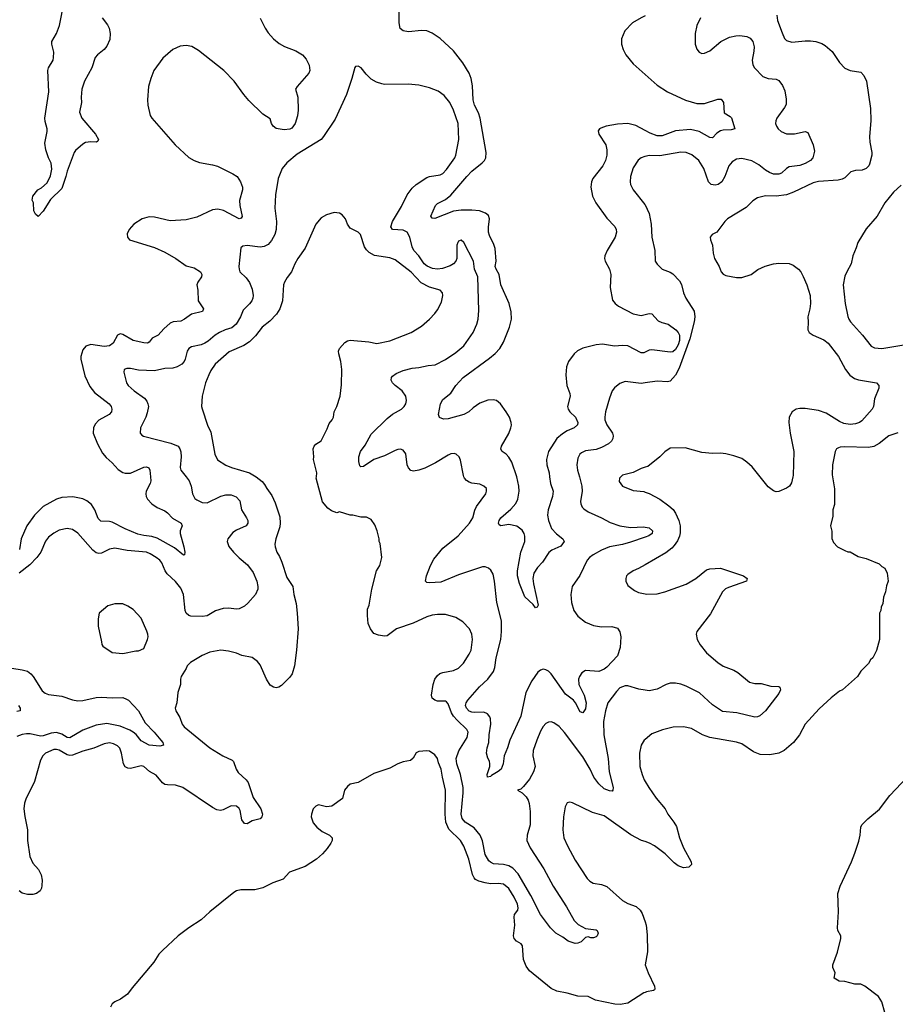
# Model space of a CAD drawing. Header units: inches. Extents: x 1771504 to 1971212, y 471788 to 643615.
# Tile 134 of 256: x 1795271 to 1801892, y 566012 to 573455. Entities that reach past the tile are written whole.
import ezdxf

# ---------------------------------------------------------------- set-up
doc = ezdxf.new("R2010")
doc.units = ezdxf.units.IN
doc.header["$MEASUREMENT"] = 0
for name, color, linetype in [('B7596', 7, 'Continuous'), ('B7597', 7, 'Continuous'), ('B8506', 7, 'Continuous'), ('B8507', 7, 'Continuous')]:
    doc.layers.add(name, color=color, linetype=linetype)

msp = doc.modelspace()

# ---------------------------------------------------------------- linework, layer by layer
at = {"layer": 'B7596', "color": 5}
for points, elevation in [([(1797059.8, 570000), (1797103.7, 569963.7), (1797121.3, 569941.3), (1797139.1, 569910), (1797178.7, 569858.7), (1797203.1, 569803.1), (1797237.6, 569697.6), (1797241.6, 569650), (1797237.6, 569622.4), (1797207.7, 569530), (1797201, 569490), (1797202.8, 569470), (1797214.8, 569430), (1797235.9, 569395.9), (1797253.7, 569353.7), (1797290, 569238), (1797337.3, 569170), (1797344.9, 569110), (1797362, 569042), (1797370.5, 568970), (1797375.8, 568850), (1797365.2, 568690), (1797350.2, 568570), (1797332.6, 568510), (1797314.4, 568485.6), (1797250, 568422), (1797230, 568408.2), (1797210, 568404), (1797189.8, 568409.8), (1797165.4, 568425.4), (1797138, 568470), (1797090, 568577.2), (1797070, 568602.7), (1797030, 568633.2), (1796950, 568649.2), (1796910, 568665.2), (1796850, 568681.2), (1796791, 568689), (1796710, 568673.2), (1796652, 568650), (1796563.5, 568596.5), (1796538, 568570), (1796531.3, 568550), (1796491.3, 568490), (1796486, 568470), (1796486, 568430), (1796466.8, 568370), (1796458.8, 568290), (1796447.3, 568250), (1796450.8, 568230), (1796481.4, 568181.4), (1796500.7, 568130), (1796514.8, 568110), (1796710, 567950.7), (1796806.8, 567890), (1796876.7, 567856.7), (1796886.7, 567846.7), (1796908.4, 567790), (1796924.4, 567764.4), (1796984.9, 567710), (1796998, 567690), (1797036.1, 567576.1), (1797094, 567490), (1797106, 567450), (1797101, 567430), (1797090, 567415.3), (1797030, 567399), (1796990, 567375.3), (1796970, 567378), (1796950, 567406), (1796937.7, 567477.7), (1796930, 567492.7), (1796910, 567509.4), (1796870, 567511.6), (1796810, 567481.6), (1796790, 567476.9), (1796762.3, 567482.3), (1796730, 567498.9), (1796504.2, 567650), (1796450, 567669.8), (1796390, 567670.7), (1796370, 567674.8), (1796350, 567685.3), (1796303.1, 567743.1), (1796253.2, 567773.2), (1796210, 567809.7), (1796190, 567815.3), (1796110, 567794.8), (1796090, 567796), (1796070, 567808.3), (1796057.2, 567830), (1796041.8, 567910), (1796027.4, 567947.4), (1796010, 567966.9), (1795980.9, 567980.9), (1795950, 567987.6), (1795910, 567981.4), (1795832.2, 567947.8), (1795750, 567926), (1795670, 567894.5), (1795650, 567893.3), (1795630, 567898.5), (1795570, 567933), (1795550, 567938.9), (1795530, 567937.8), (1795466.4, 567910), (1795447, 567890), (1795430, 567857.2), (1795382.8, 567697.2), (1795317.3, 567562.7), (1795307.3, 567532.7), (1795301.6, 567490), (1795309.4, 567430.6), (1795330.8, 567330), (1795330.2, 567250), (1795349.2, 567130), (1795370, 567079.5), (1795413.7, 567030), (1795434.3, 566990), (1795440.3, 566950), (1795438.9, 566910), (1795436, 566890), (1795426.7, 566870), (1795399.1, 566850), (1795370, 566842.8), (1795330, 566842.2), (1795290, 566851.1), (1795266.9, 566870)], 660), ([(1796529.4, 570000), (1796553.8, 569970), (1796568, 569930), (1796578.6, 569870), (1796596.4, 569836.4), (1796610, 569824.7), (1796650, 569806.4), (1796690, 569803.9), (1796792, 569852), (1796830, 569862.4), (1796870, 569863.9), (1796909.2, 569849.2), (1796936.9, 569816.9), (1796948.8, 569750), (1796987.2, 569690), (1796995.8, 569670), (1796997.1, 569650), (1796982.8, 569630), (1796910, 569596.8), (1796882.6, 569577.4), (1796844.9, 569530), (1796840.3, 569510), (1796853.5, 569473.5), (1796888.7, 569428.7), (1796930, 569386), (1796994.7, 569334.7), (1797035.7, 569275.7), (1797063.5, 569210), (1797072.1, 569170), (1797071, 569150), (1797053.2, 569110), (1796996.5, 569043.5), (1796970, 569022.6), (1796930, 569001.9), (1796910, 568997.8), (1796850, 569007.2), (1796810, 569004.5), (1796752.5, 568987.5), (1796690, 568949.2), (1796650, 568943.6), (1796565.7, 568945.7), (1796550, 568951.7), (1796530.8, 568970), (1796522.1, 568990), (1796509.3, 569109.3), (1796490, 569158.3), (1796450, 569208.8), (1796386.8, 569266.8), (1796371.8, 569290), (1796347.2, 569350), (1796329.9, 569369.9), (1796302.4, 569390), (1796258.5, 569418.5), (1796230, 569431.1), (1796082.8, 569442.8), (1795990, 569460.6), (1795950, 569453.8), (1795890, 569423.4), (1795870, 569420.9), (1795850, 569426.1), (1795825.4, 569445.4), (1795710, 569574), (1795670, 569602), (1795630, 569608.3), (1795570, 569595.4), (1795530, 569574), (1795490, 569543), (1795467.3, 569512.7), (1795430.2, 569430), (1795401.3, 569390), (1795346.9, 569333.1), (1795267.2, 569270)], 640), ([(1796260.6, 570000), (1796264, 569970), (1796258.9, 569950), (1796228.5, 569890), (1796224.9, 569870), (1796228.5, 569850), (1796238.4, 569830), (1796270, 569794.4), (1796310, 569768.8), (1796370, 569742), (1796388.1, 569728.1), (1796425.7, 569685.7), (1796492.4, 569650), (1796499.5, 569630), (1796484.9, 569590), (1796483.7, 569570), (1796512.9, 569470), (1796519.3, 569430), (1796518, 569410), (1796510, 569406.6), (1796442, 569462), (1796310, 569536.8), (1796270, 569549), (1796210, 569554.8), (1796165.7, 569565.7), (1796070, 569605.3), (1795970, 569656.4), (1795950, 569661.7), (1795884.2, 569664.2), (1795863.6, 569683.6), (1795838.8, 569750), (1795813.7, 569790), (1795778.6, 569818.6), (1795750, 569832), (1795672.8, 569847.3), (1795590, 569844.2), (1795550, 569831), (1795450, 569775.6), (1795382.2, 569710), (1795326.4, 569630), (1795283.8, 569530), (1795269.2, 569450)], 620), ([(1800000, 568386.1), (1799953.5, 568393.5), (1799870, 568418.7), (1799850, 568418.7), (1799810, 568404.8), (1799782.4, 568377.6), (1799718.3, 568290), (1799700.7, 568230), (1799686.2, 568150), (1799688, 568050), (1799721.1, 567870), (1799727.5, 567770), (1799758, 567650), (1799756.3, 567630), (1799750, 567624.5), (1799730, 567624.8), (1799690, 567641.8), (1799650, 567678.2), (1799612.9, 567730), (1799583.9, 567790), (1799530, 567882), (1799390, 568066.3), (1799350, 568111.3), (1799310, 568140.5), (1799290, 568147.6), (1799270, 568145.1), (1799250, 568134.5), (1799230, 568112), (1799210, 568078), (1799181.5, 568010), (1799154.3, 567930), (1799150.3, 567890), (1799168.4, 567810), (1799157.1, 567770), (1799125.2, 567714.8), (1799081.1, 567658.9), (1799060.7, 567639.3), (1799034, 567630), (1799070, 567611.3), (1799101.5, 567581.5), (1799116.5, 567556.5), (1799124, 567530), (1799130.2, 567470), (1799131.5, 567370), (1799108.9, 567290), (1799106.9, 567250), (1799130, 567195.8), (1799235.1, 567035.1), (1799305.2, 566905.2), (1799404.6, 566750), (1799464.6, 566644.6), (1799494.7, 566614.7), (1799550, 566586), (1799630, 566576), (1799638, 566570), (1799644.7, 566550), (1799638, 566530), (1799630, 566522), (1799610, 566515.3), (1799590, 566515.3), (1799570, 566522), (1799550, 566518), (1799515.3, 566484.7), (1799490, 566474), (1799470, 566472.7), (1799417.2, 566490), (1799378.9, 566518.9), (1799326, 566550), (1799285.1, 566590), (1799209.8, 566690), (1799135.6, 566835.6), (1799039.2, 566999.2), (1799001, 567041), (1798970, 567059.9), (1798930, 567068), (1798854.4, 567074.4), (1798830, 567086), (1798817.7, 567097.7), (1798790, 567144.7), (1798770, 567247), (1798751.6, 567290), (1798706.7, 567346.7), (1798638.2, 567390), (1798616.6, 567416.6), (1798609.9, 567450), (1798625, 567610), (1798623.9, 567650), (1798603.2, 567750), (1798575.4, 567830), (1798571.8, 567870), (1798590.9, 567929.1), (1798655.1, 568030), (1798662.7, 568070), (1798652.4, 568090), (1798578.9, 568158.9), (1798551.1, 568191.1), (1798535.8, 568215.8), (1798510, 568284.5), (1798497.8, 568297.8), (1798490, 568302.4), (1798430, 568304.4), (1798409.2, 568310), (1798390, 568326), (1798384.4, 568350), (1798396.3, 568430), (1798411.2, 568470), (1798430, 568498.4), (1798448, 568512), (1798470, 568520.9), (1798550, 568536), (1798590, 568552.2), (1798627.6, 568590), (1798670, 568658), (1798684, 568690), (1798694, 568770), (1798689.6, 568810), (1798671, 568851), (1798622.3, 568902.3), (1798570, 568937), (1798490, 568958.4), (1798430, 568958.4), (1798390, 568953.3), (1798350, 568941.3), (1798245.9, 568894.1), (1798121, 568850), (1798050, 568797), (1798030, 568795.6), (1797983.2, 568803.2), (1797950, 568815.3), (1797923.7, 568850), (1797907.3, 568890), (1797900.9, 568950), (1797902, 568998), (1797913.2, 569030), (1797933.2, 569150), (1797969, 569290), (1797995.3, 569330), (1798008.7, 569390), (1797996, 569496), (1797989, 569510), (1797988.4, 569531.6), (1797974, 569590), (1797957.2, 569637.2), (1797930, 569678), (1797894.6, 569694.6), (1797850, 569695.3), (1797790, 569709), (1797770, 569709), (1797690, 569735.3), (1797670, 569728), (1797630, 569742), (1797602, 569762), (1797562, 569810), (1797514, 569990), (1797514.8, 570000)], 660), ([(1800000, 569543.7), (1799890, 569504.5), (1799830, 569488.3), (1799729.5, 569470.5), (1799670, 569445.3), (1799607, 569410), (1799579.5, 569390), (1799561.5, 569370), (1799506.7, 569253.3), (1799448.8, 569170), (1799437.4, 569110), (1799442.3, 569050), (1799462, 568990), (1799490, 568944.9), (1799550, 568901.5), (1799610, 568876.5), (1799670, 568866.4), (1799748.5, 568868.5), (1799790, 568855.8), (1799810, 568828), (1799816.9, 568790), (1799812.3, 568710), (1799790, 568645.7), (1799710, 568560.3), (1799690, 568545.2), (1799650, 568529.1), (1799550, 568534.3), (1799522.7, 568517.3), (1799504.6, 568490), (1799496.9, 568470), (1799499.7, 568430), (1799538, 568350), (1799553.4, 568290), (1799550, 568246.6), (1799530, 568215.1), (1799510, 568223.7), (1799474.7, 568290), (1799458, 568310), (1799397.3, 568357.3), (1799290, 568509.6), (1799270, 568529.6), (1799250, 568541.6), (1799230, 568545.1), (1799210, 568538.4), (1799190, 568521.6), (1799142.3, 568457.7), (1799097.6, 568370), (1799060.6, 568190), (1798976, 568010), (1798959.7, 567950), (1798934.7, 567890), (1798926.5, 567830), (1798912.6, 567790), (1798890, 567771.5), (1798837.6, 567742.4), (1798830, 567733.2), (1798809.3, 567730), (1798807, 567750), (1798825.1, 567810), (1798827, 567830), (1798823.7, 567850), (1798811.9, 567871.9), (1798800.9, 567910), (1798806.3, 567950), (1798818.3, 567990), (1798820.7, 568050), (1798832.4, 568130), (1798831.3, 568170), (1798826.1, 568186.1), (1798807.7, 568207.7), (1798780.9, 568220.9), (1798710, 568218.5), (1798690, 568220.3), (1798670, 568228.2), (1798648.9, 568250), (1798642.2, 568270), (1798646.6, 568290), (1798660.4, 568310), (1798746.9, 568413.1), (1798810.5, 568469.5), (1798852.8, 568527.2), (1798863, 568557), (1798874.2, 568630), (1798908.9, 568770), (1798914.8, 568830), (1798912.9, 568910), (1798878.9, 569050), (1798861, 569210), (1798850, 569264), (1798834.5, 569294.5), (1798816, 569310), (1798790, 569318.9), (1798770, 569318.3), (1798590, 569259.3), (1798456, 569204), (1798370, 569198.3), (1798350, 569200.7), (1798340.7, 569210), (1798347.7, 569250), (1798377.8, 569330), (1798401.9, 569378.1), (1798470, 569460.3), (1798587.1, 569552.9), (1798671.9, 569650), (1798696.5, 569690), (1798712, 569748), (1798724.5, 569775.5), (1798794.7, 569870), (1798800.7, 569890), (1798799.5, 569910), (1798781.2, 569930), (1798750, 569944.2), (1798690, 569952), (1798670, 569958), (1798650, 569971.1), (1798634.2, 569990), (1798630, 570000)], 640), ([(1799278.3, 570000), (1799283.9, 569950), (1799304, 569890), (1799299.7, 569850), (1799266, 569750), (1799262.6, 569710), (1799268.9, 569670), (1799292.2, 569610), (1799330, 569568.4), (1799379.1, 569530), (1799388.2, 569510), (1799363.9, 569476.1), (1799294.4, 569445.6), (1799272.8, 569427.3), (1799224.9, 569355.1), (1799185.6, 569314.4), (1799159.6, 569270), (1799151.6, 569230), (1799155.3, 569190), (1799190.4, 569029.6), (1799184.7, 569015.3), (1799171.1, 569008.9), (1799154, 569034), (1799090, 569092.7), (1799050, 569192.7), (1799035.1, 569250), (1799035.3, 569290), (1799060.5, 569430), (1799089.7, 569510), (1799091.2, 569550), (1799084.7, 569570), (1799070, 569596.2), (1799030, 569627.6), (1798970, 569638), (1798908, 569628), (1798896, 569636), (1798892.3, 569650), (1798896.2, 569670), (1798909.6, 569690), (1798984.7, 569755.3), (1799022.2, 569797.8), (1799038, 569830), (1799048.9, 569890), (1799046.3, 569930), (1799030, 569999.3), (1799029.8, 570000)], 620), ([(1799502.9, 570000), (1799522.2, 569930), (1799522.8, 569890), (1799511.8, 569811.8), (1799514.1, 569794.1), (1799524.4, 569770), (1799536.4, 569756.4), (1799570, 569734.9), (1799670.1, 569690.1), (1799734.9, 569654.9), (1799808.4, 569628.4), (1799890, 569616.8), (1799990, 569621.8), (1800000, 569619.5)], 640), ([(1799817, 570000), (1799806.8, 569990), (1799804.5, 569964.5), (1799827.9, 569927.9), (1799910, 569894.8), (1799990, 569887.3), (1800000, 569884)], 660), ([(1800000, 569335.4), (1799950, 569307), (1799910.5, 569289.5), (1799870, 569261.2), (1799858.8, 569250), (1799854, 569230), (1799854.8, 569210), (1799870, 569178), (1799919.9, 569139.9), (1799950, 569124.9), (1800000, 569114.7)], 660), ([(1795213.2, 568553.2), (1795290, 568541.5), (1795330.3, 568530), (1795356.5, 568510), (1795372.6, 568490), (1795442.3, 568382.3), (1795464.3, 568364.3), (1795490, 568354.4), (1795590, 568341.5), (1795670, 568314.2), (1795710, 568305.8), (1795750, 568307.7), (1795850, 568330.8), (1795890, 568334.6), (1795970, 568328.6), (1796050, 568330.2), (1796079.6, 568319.6), (1796093.7, 568310), (1796168.7, 568230), (1796220.5, 568140.5), (1796288.9, 568070), (1796337.6, 568010), (1796353.4, 567990), (1796358, 567970), (1796330, 567963.7), (1796250, 567971.5), (1796190, 568003.5), (1796151.7, 568051.7), (1796129.9, 568069.9), (1796103.7, 568083.7), (1796030, 568115.5), (1795930, 568134.3), (1795850, 568121.5), (1795750, 568085.5), (1795650, 568026.4), (1795630, 568027.8), (1795590, 568053.3), (1795550, 568065.6), (1795510, 568062.9), (1795450, 568041.9), (1795430, 568040.2), (1795350, 568056.9), (1795322.4, 568057.6), (1795290, 568051.4), (1795250, 568036.2)], 640), ([(1795262, 568270), (1795275.5, 568250), (1795276, 568230), (1795250, 568225.1)], 620), ([(1800000, 568014.5), (1799992.1, 568007.9), (1799970.5, 567970), (1799957.1, 567910), (1799960.4, 567810), (1799976.4, 567750), (1799992.4, 567710), (1800000, 567697.4)], 680), ([(1800000, 566102.6), (1799990, 566098.3), (1799870, 566019.8), (1799810.2, 566009.8), (1799770, 566013.4), (1799624.3, 566044.3), (1799570, 566070.6), (1799490, 566073.7), (1799410, 566097.1), (1799331.3, 566111.3), (1799290, 566132.3), (1799124.6, 566264.6), (1799100.1, 566300.1), (1799080.9, 566350), (1799073.3, 566453.3), (1799062.7, 566470), (1799028.6, 566488.6), (1799009.7, 566510), (1799006, 566530), (1799014.5, 566610), (1799009.7, 566670), (1799013.3, 566690), (1799036.5, 566723.5), (1799039.3, 566740.7), (1799034, 566770), (1799010, 566823), (1798970, 566888.3), (1798930, 566920.3), (1798890, 566926), (1798830, 566923.7), (1798789.8, 566929.8), (1798741.8, 566941.8), (1798716.6, 566956.6), (1798707.4, 566967.4), (1798694.1, 566994.1), (1798667.7, 567110), (1798628.2, 567208.2), (1798603.1, 567250), (1798516.7, 567336.7), (1798492.2, 567390), (1798487, 567450), (1798489.8, 567630), (1798467.1, 567730), (1798458.5, 567790), (1798437.6, 567837.6), (1798429.6, 567870), (1798410, 567898), (1798370, 567925.2), (1798349.3, 567929.3), (1798290, 567922.7), (1798270, 567913.2), (1798246.2, 567873.8), (1798225.2, 567854.8), (1798170, 567845.2), (1798130.5, 567829.5), (1798070, 567796), (1797950, 567758), (1797830.4, 567689.6), (1797770, 567677), (1797750, 567659.5), (1797728.2, 567630), (1797712, 567568), (1797631.3, 567510), (1797590, 567505.2), (1797530, 567519), (1797510, 567509), (1797491, 567490), (1797477.3, 567450), (1797476.3, 567430), (1797490, 567382.8), (1797517.3, 567350), (1797559.2, 567319.2), (1797614.8, 567290), (1797633.4, 567270), (1797633, 567250), (1797624.4, 567230), (1797595.8, 567190), (1797561.3, 567150), (1797515.8, 567110), (1797430, 567054.5), (1797310.2, 567009.8), (1797262.2, 566957.8), (1797185.5, 566930), (1797108.6, 566891.4), (1797050, 566877.2), (1796943.7, 566876.3), (1796910.4, 566869.6), (1796890, 566858), (1796708.7, 566711.3), (1796642.8, 566650), (1796550.4, 566589.6), (1796470.8, 566530), (1796350, 566419.3), (1796324, 566390), (1796286.8, 566330), (1796122.3, 566137.7), (1796087.3, 566090), (1796034, 566050), (1795990, 566031.5), (1795970, 566017), (1795958.4, 565990)], 680), ([(1800000, 567241.6), (1799971.6, 567251.6), (1799893.1, 567293.1), (1799690, 567436.2), (1799601.7, 567461.7), (1799450, 567536), (1799430, 567539.3), (1799410, 567536), (1799394.9, 567505.1), (1799383.1, 567430), (1799377.6, 567330), (1799386.4, 567270), (1799412.7, 567210), (1799470, 567100.7), (1799562.5, 566962.5), (1799582.5, 566942.5), (1799607.9, 566927.9), (1799670, 566918.9), (1799710, 566902), (1799830, 566798), (1799870, 566775.3), (1799931.8, 566751.8), (1799962.9, 566722.9), (1799978.6, 566698.5), (1800000, 566635.9)], 680)]:
    msp.add_lwpolyline(points, dxfattribs=dict(at, elevation=elevation))
at = {"layer": 'B7596', "color": 5, "elevation": 660}
msp.add_lwpolyline([(1796050, 569039), (1795990, 569039), (1795936.9, 569023.1), (1795872, 568970), (1795865.4, 568925.4), (1795866, 568870), (1795891.1, 568751.1), (1795891.6, 568731.6), (1795899.6, 568719.6), (1795970, 568671.3), (1796050, 568664.7), (1796150, 568684.7), (1796170, 568684.7), (1796210, 568702), (1796238, 568770), (1796242, 568790), (1796239, 568810), (1796232.9, 568832.9), (1796188.7, 568930), (1796130, 568995.3), (1796090, 569022)], close=True, dxfattribs=at)
at = {"layer": 'B7597', "color": 5}
for points, elevation in [([(1799029.8, 570000), (1798991.3, 570111.3), (1798970, 570147.8), (1798950, 570169.6), (1798918, 570190), (1798908.2, 570208.2), (1798913, 570230), (1798970, 570328), (1798985.1, 570370), (1798989.7, 570390), (1798988, 570410), (1798974.3, 570450), (1798950, 570491.8), (1798906, 570550), (1798875.5, 570575.5), (1798850, 570582.3), (1798810, 570579.3), (1798750, 570555.6), (1798699.6, 570520.4), (1798666.7, 570490), (1798629.7, 570469.7), (1798510, 570438), (1798475.5, 570435.5), (1798446.6, 570446.6), (1798439, 570470), (1798454, 570550), (1798470, 570582.8), (1798530, 570630.6), (1798569.6, 570690), (1798625.1, 570750), (1798824.4, 570895.6), (1798867.4, 570932.6), (1798901.7, 570970), (1798930, 571018), (1798973.6, 571130), (1798989.7, 571190), (1798987.5, 571247.5), (1798973.3, 571310), (1798910, 571449.5), (1798896.5, 571530), (1798873, 571570), (1798867.5, 571590), (1798873.3, 571630), (1798865.2, 571725.2), (1798856.4, 571756.4), (1798822.4, 571822.4), (1798814.8, 571850), (1798814.6, 571885.4), (1798823.5, 571950), (1798814.6, 571974.6), (1798793, 571993), (1798749, 572009), (1798690, 572015.4), (1798610, 572015.7), (1798550, 572006.8), (1798410, 571952), (1798390, 571954), (1798379.3, 571970), (1798416, 572050), (1798430, 572064.9), (1798490, 572096.5), (1798531.9, 572128.1), (1798650.9, 572270), (1798690, 572310.2), (1798768.2, 572371.8), (1798785.1, 572390), (1798794.8, 572410), (1798798.8, 572450), (1798752.5, 572710), (1798739.9, 572750), (1798710.5, 572810), (1798700.8, 572850), (1798695.6, 572955.6), (1798685.5, 573010), (1798669.9, 573049.9), (1798621.3, 573130), (1798550, 573218.7), (1798450, 573312), (1798390, 573352), (1798349.7, 573369.7), (1798310, 573373.3), (1798210, 573362.4), (1798170, 573371.1), (1798149, 573389), (1798139.4, 573430), (1798139.8, 573610)], 620), ([(1795894, 573470), (1795936.4, 573416.4), (1795948.4, 573390), (1795956.3, 573350), (1795954.1, 573305.9), (1795930, 573256), (1795910.4, 573230), (1795859.5, 573190), (1795843.1, 573170), (1795818, 573090), (1795761.8, 572990), (1795740.9, 572930), (1795736, 572870), (1795738.7, 572830), (1795723.6, 572756.4), (1795740.8, 572710), (1795845.3, 572590), (1795867.3, 572550), (1795862.8, 572537.2), (1795852, 572530), (1795810, 572532.8), (1795770, 572525.7), (1795750, 572514), (1795694.1, 572465.9), (1795683.2, 572450), (1795630.2, 572310), (1795621.5, 572270), (1795590, 572178), (1795504.2, 572095.8), (1795450, 572008), (1795410, 571966), (1795390, 571986), (1795378, 572010), (1795375.3, 572070), (1795367, 572090), (1795370, 572122), (1795409.6, 572170), (1795436.4, 572183.6), (1795478.4, 572221.6), (1795504.9, 572275.1), (1795515.6, 572324.4), (1795509.8, 572369.8), (1795489.7, 572410), (1795469.6, 572470), (1795462.4, 572522.4), (1795479.7, 572610), (1795479.7, 572630), (1795464.1, 572684.1), (1795462.4, 572710), (1795490.6, 572910), (1795484.5, 573070), (1795489.8, 573090), (1795523.4, 573150), (1795528.2, 573170), (1795528.9, 573210), (1795514.5, 573270), (1795515.6, 573290), (1795550.8, 573350), (1795573.6, 573410), (1795608, 573590)], 580), ([(1797090, 573466.8), (1797128.5, 573390), (1797150, 573356.3), (1797190.2, 573310.2), (1797233.7, 573273.7), (1797272.4, 573252.4), (1797358.4, 573218.4), (1797408.9, 573188.9), (1797437.3, 573157.3), (1797461, 573110), (1797465.2, 573070), (1797457.2, 573050), (1797369.1, 572950), (1797356.5, 572930), (1797374.6, 572870), (1797377.3, 572770), (1797371.5, 572728.5), (1797353.4, 572670), (1797330, 572633.7), (1797313.6, 572626.4), (1797270, 572623), (1797210, 572631.6), (1797187.3, 572650), (1797176.1, 572670), (1797165.3, 572705.3), (1797110, 572742), (1797004.4, 572844.4), (1796965.1, 572890), (1796892.8, 572990), (1796814.7, 573070), (1796622.6, 573222.6), (1796571.8, 573251.8), (1796530, 573261), (1796485.4, 573254.6), (1796430, 573229.7), (1796354.8, 573165.2), (1796286.3, 573070), (1796261.7, 573010), (1796244.9, 572950), (1796237.4, 572850), (1796240.9, 572810), (1796258.4, 572730), (1796270.4, 572710), (1796446, 572510), (1796550, 572413.4), (1796590, 572390.3), (1796630, 572374.6), (1796730, 572358.9), (1796767.7, 572347.7), (1796884, 572290), (1796914.4, 572270), (1796941.7, 572230), (1796956, 572190), (1796956, 572170), (1796933, 572087), (1796935.6, 572050), (1796952.2, 571967.8), (1796945.2, 571954.8), (1796930, 571949.8), (1796811.8, 572011.8), (1796770, 572023.5), (1796730, 572016.5), (1796610, 571962.8), (1796530, 571940.8), (1796410, 571934.8), (1796290, 571961.8), (1796250, 571964.5), (1796198, 571950), (1796134.9, 571910), (1796099.3, 571870), (1796083.9, 571836.1), (1796085.5, 571810), (1796102.8, 571790), (1796290, 571732), (1796370, 571697), (1796450.8, 571650), (1796530, 571593.4), (1796590, 571579.1), (1796638.8, 571550), (1796647.3, 571530), (1796644.9, 571510), (1796617.3, 571470), (1796610.7, 571450), (1796619.1, 571410), (1796620.5, 571330), (1796660.7, 571270), (1796654.8, 571250), (1796570, 571228.2), (1796518, 571190), (1796490, 571176.9), (1796432, 571170), (1796410, 571162), (1796361.4, 571118.6), (1796319.1, 571070), (1796271.9, 571048.1), (1796250, 571017.2), (1796238, 571010), (1796210, 571011.1), (1796130, 571031.1), (1796050, 571075.6), (1796030, 571079.5), (1796010, 571069.2), (1795977.6, 571010), (1795950.9, 570989.1), (1795910, 570983.7), (1795810, 570999.8), (1795772.7, 570987.3), (1795750, 570959.3), (1795734.3, 570910), (1795734.3, 570890), (1795763, 570763), (1795801.7, 570681.7), (1795838, 570638), (1795947.6, 570550), (1795963.1, 570530), (1795968.7, 570510), (1795964.9, 570490), (1795946.7, 570470), (1795870, 570428), (1795842.7, 570397.3), (1795828.9, 570370), (1795826.3, 570330), (1795859.6, 570250), (1795898.6, 570178.6), (1795924.4, 570144.4), (1795970, 570104.9), (1796014.9, 570054.9), (1796050, 570031.5), (1796070, 570026.9), (1796110, 570028.1), (1796210, 570072.3), (1796230, 570075.2), (1796247.4, 570067.4), (1796254.9, 570050), (1796260.6, 570000)], 620), ([(1800000, 573485), (1799970.4, 573470), (1799905.5, 573430), (1799845.5, 573370), (1799822, 573310), (1799820.7, 573270), (1799834, 573230), (1799854, 573190), (1799910, 573120.7), (1800000, 573040.1)], 620), ([(1798630, 570000), (1798625.8, 570010), (1798604.9, 570124.9), (1798594.5, 570150), (1798571.3, 570171.3), (1798555.3, 570175.3), (1798530, 570173.6), (1798510, 570164.2), (1798415.7, 570104.3), (1798334.1, 570065.9), (1798290, 570049.9), (1798250, 570042.9), (1798227.7, 570047.7), (1798210, 570067.6), (1798201.4, 570090), (1798190, 570173.2), (1798170, 570201.6), (1798150, 570208), (1798130, 570206.6), (1798110, 570199.1), (1798030, 570157.2), (1797949.3, 570130.7), (1797870, 570078.7), (1797850, 570075.1), (1797842.3, 570082.3), (1797836.3, 570116.3), (1797836.4, 570150), (1797847.8, 570190), (1797882.3, 570237.7), (1797930, 570321.7), (1798050, 570440.8), (1798090, 570472.3), (1798157.6, 570510), (1798178.9, 570530), (1798189.7, 570550), (1798195.2, 570575.2), (1798191.1, 570610), (1798162.6, 570650), (1798110, 570689.8), (1798090.9, 570710), (1798080.9, 570730), (1798083.1, 570750), (1798090, 570760.3), (1798118.7, 570781.3), (1798170, 570802.2), (1798239.2, 570820.8), (1798290, 570825.2), (1798359.6, 570840.4), (1798413.4, 570846.6), (1798490, 570885.2), (1798570, 570939), (1798630, 570988.8), (1798700.4, 571090), (1798727.6, 571152.4), (1798736.8, 571190), (1798742.2, 571257.8), (1798734.8, 571510), (1798709.8, 571570), (1798702.3, 571630), (1798630, 571771.8), (1798610, 571787.3), (1798590, 571779.5), (1798584.2, 571770), (1798576.9, 571750), (1798576, 571650), (1798568.7, 571630), (1798550.2, 571609.8), (1798526.4, 571593.6), (1798467.1, 571572.9), (1798430, 571568.4), (1798393.4, 571573.4), (1798351, 571591), (1798330, 571608.9), (1798290, 571668.9), (1798252.2, 571710), (1798238.8, 571738.8), (1798222.3, 571810), (1798199.7, 571850), (1798170, 571864), (1798089.8, 571869.8), (1798076.3, 571890), (1798090.8, 571930), (1798157.3, 572042.7), (1798200.9, 572130), (1798238.5, 572181.5), (1798270, 572208.9), (1798350, 572261.1), (1798370.3, 572270.3), (1798450, 572282.6), (1798470, 572293.1), (1798498, 572322), (1798561.1, 572410), (1798569.7, 572430), (1798590.9, 572550), (1798586.9, 572670), (1798552.4, 572770), (1798523, 572830), (1798480.6, 572880.6), (1798434.1, 572914.1), (1798370, 572939.7), (1798290, 572958.7), (1798207.5, 572967.5), (1798030, 572966), (1798009.5, 572969.5), (1797970, 572982.7), (1797930, 573006), (1797890, 573044), (1797854, 573090), (1797830, 573104), (1797810, 573102), (1797805.5, 573094.5), (1797783.8, 573010), (1797741.3, 572890), (1797655.8, 572704.2), (1797569.1, 572570.9), (1797550.2, 572549.8), (1797370, 572438.4), (1797290, 572372.3), (1797254.9, 572330), (1797225.9, 572254.1), (1797206.3, 572130), (1797200.9, 572030), (1797213.6, 571930), (1797211.3, 571870), (1797201.3, 571830), (1797175.4, 571784.6), (1797150, 571754.5), (1797120.6, 571739.4), (1797090, 571735.3), (1796990, 571748), (1796958, 571742), (1796943, 571730), (1796927.7, 571590), (1796930.3, 571570), (1796937, 571550), (1796984.1, 571504.1), (1797009.4, 571469.4), (1797030, 571418.8), (1797037.7, 571370), (1797035.3, 571350), (1797026, 571330), (1797010, 571306), (1796960.7, 571259.3), (1796940.2, 571210), (1796907.4, 571152.6), (1796875.4, 571124.6), (1796823.8, 571110), (1796782.6, 571090), (1796750, 571069.8), (1796696.3, 571023.7), (1796670.8, 571009.2), (1796642.6, 570997.4), (1796570, 570980.9), (1796550.4, 570970), (1796536.5, 570950), (1796523.2, 570890), (1796514.5, 570870), (1796496.9, 570850), (1796463.1, 570830), (1796430, 570820.2), (1796370, 570817.1), (1796290, 570801.6), (1796170, 570805.8), (1796110, 570819.1), (1796081.4, 570818.6), (1796060.7, 570810), (1796058, 570790), (1796078.4, 570710), (1796092.7, 570690), (1796135.8, 570650), (1796214.1, 570594.1), (1796232.1, 570572.1), (1796241.1, 570550), (1796244.1, 570530), (1796235.7, 570484.3), (1796223.9, 570450), (1796184.9, 570370), (1796181.6, 570330), (1796194.7, 570314.7), (1796207.7, 570307.7), (1796413.7, 570253.6), (1796470.3, 570230), (1796483.2, 570210), (1796488.5, 570188.5), (1796491.9, 570150), (1796485.5, 570070), (1796488.7, 570050), (1796529.4, 570000)], 640), ([(1800000, 572617.8), (1799930, 572656.2), (1799869.2, 572670.8), (1799790, 572666.2), (1799704.7, 572650), (1799664.2, 572635.8), (1799654.8, 572630), (1799645.5, 572614.5), (1799650.6, 572590), (1799702.6, 572510), (1799711.4, 572471.4), (1799711.3, 572430), (1799699.6, 572390), (1799679.6, 572350), (1799604.7, 572255.3), (1799594.7, 572230), (1799590.2, 572190), (1799602, 572122), (1799627, 572070), (1799710, 571954.4), (1799771.2, 571891.2), (1799781.1, 571870), (1799783.6, 571850), (1799772.8, 571810), (1799712.4, 571710), (1799695.5, 571670), (1799693.4, 571650), (1799697.3, 571630), (1799730.4, 571570), (1799742, 571530), (1799736.5, 571430), (1799753.8, 571333.8), (1799773, 571310), (1799798, 571290), (1799910, 571230.3), (1799970, 571219.6), (1800000, 571226.5)], 620), ([(1800000, 572421.8), (1799998.5, 572421.5), (1799970.2, 572409.8), (1799947.1, 572392.9), (1799910, 572335.1), (1799888.8, 572270), (1799886.7, 572230), (1799890.3, 572210.3), (1799910.4, 572170), (1799998.4, 572058.4), (1800000, 572055)], 640), ([(1797514.8, 570000), (1797517.2, 570030), (1797493.2, 570130), (1797496, 570150), (1797489.3, 570210), (1797497.2, 570230), (1797510, 570246), (1797550, 570272), (1797596.6, 570363.4), (1797610, 570402), (1797634, 570430), (1797644, 570450), (1797649, 570490), (1797669.3, 570530.7), (1797693.2, 570610), (1797705.6, 570694.4), (1797706.6, 570810), (1797699.5, 570870), (1797683.6, 570930), (1797682.9, 570950), (1797689.5, 570970), (1797730, 571015.5), (1797750, 571028), (1797770, 571033), (1797910, 571020.7), (1797971.8, 571008.2), (1798070, 571028), (1798230, 571090.4), (1798310, 571138), (1798369.4, 571190), (1798410, 571234), (1798430, 571262.8), (1798459.3, 571320.7), (1798469.6, 571370), (1798467, 571390), (1798449.2, 571410), (1798370, 571432.5), (1798305.8, 571465.8), (1798230, 571547.3), (1798110, 571638.7), (1798070, 571655.6), (1797953, 571673), (1797914.1, 571694.1), (1797894.3, 571714.3), (1797879.1, 571739.1), (1797848, 571830), (1797830, 571848), (1797770, 571878), (1797750, 571908), (1797734, 571950), (1797710, 571979), (1797690, 571993.2), (1797650, 571997.2), (1797590, 571979), (1797550, 571957.2), (1797510.7, 571910), (1797430, 571729), (1797374.4, 571650), (1797350.4, 571610), (1797325.5, 571550), (1797293.3, 571506.7), (1797272.7, 571470), (1797266.7, 571450), (1797259, 571330), (1797237.7, 571270), (1797212.9, 571230), (1797163.5, 571176.5), (1797103.6, 571130), (1797054.1, 571065.9), (1797010, 571020.4), (1796967.3, 570992.7), (1796855.6, 570944.4), (1796750.4, 570850), (1796717.3, 570802.7), (1796700.5, 570770), (1796676.3, 570710), (1796650.7, 570610), (1796646.8, 570530), (1796650, 570514), (1796691, 570390), (1796715.9, 570335.9), (1796746.8, 570170), (1796767.3, 570127.3), (1796830, 570086.8), (1796872, 570070), (1797010, 570030.4), (1797059.8, 570000)], 660), ([(1800000, 570941.7), (1799990, 570936.9), (1799970, 570937.3), (1799869, 570990), (1799830, 570993.2), (1799767.8, 570987.8), (1799678.2, 571001.8), (1799630, 570997.7), (1799527.8, 570972.2), (1799487.5, 570952.5), (1799463, 570930), (1799421.6, 570870), (1799406.7, 570830), (1799400.3, 570770), (1799408.8, 570690), (1799430.4, 570630), (1799432.7, 570610), (1799414, 570530), (1799418.4, 570510), (1799430.2, 570490.2), (1799474.3, 570450), (1799490, 570411), (1799488.7, 570391.3), (1799463, 570370), (1799411.7, 570348.3), (1799374.8, 570325.2), (1799331.6, 570288.4), (1799270, 570191.8), (1799253.4, 570130), (1799257.2, 570090), (1799275, 570030), (1799278.3, 570000)], 620), ([(1800000, 570709), (1799970, 570704.5), (1799850, 570720.5), (1799810, 570705.1), (1799767.5, 570672.5), (1799750.3, 570649.7), (1799730, 570594), (1799700.3, 570490), (1799694.6, 570450), (1799696, 570430), (1799710, 570393.4), (1799753.6, 570330), (1799759.1, 570310), (1799756.5, 570290), (1799745.8, 570270), (1799722.4, 570250), (1799670, 570222.1), (1799630, 570207.2), (1799550, 570195.3), (1799519.2, 570180.8), (1799506.7, 570170), (1799490, 570141.2), (1799484, 570090), (1799489.1, 570050), (1799502.9, 570000)], 640), ([(1800000, 570071.4), (1799970, 570061.2), (1799910, 570033.2), (1799830, 570012.7), (1799817, 570000)], 660)]:
    msp.add_lwpolyline(points, dxfattribs=dict(at, elevation=elevation))
at = {"layer": 'B8506', "color": 5}
for points, elevation in [([(1801415.9, 570000), (1801430.7, 569909.3), (1801430.8, 569790), (1801418.8, 569750), (1801418, 569702), (1801401, 569630), (1801411.6, 569588.4), (1801412.7, 569532.7), (1801423.6, 569503.6), (1801454, 569470), (1801510, 569442), (1801532.7, 569432.7), (1801550, 569432), (1801610, 569398), (1801670, 569382), (1801770, 569342), (1801790, 569322), (1801812, 569310), (1801831.1, 569271.1), (1801838, 569210), (1801825.4, 569174.6), (1801818, 569130), (1801802, 569090), (1801796.9, 569043.1), (1801785.4, 569014.6), (1801782, 568990), (1801772, 568970), (1801771.3, 568770), (1801750, 568686), (1801722, 568630), (1801704, 568616), (1801690, 568588.7), (1801631.3, 568530), (1801604.7, 568490), (1801491.3, 568390), (1801470, 568379), (1801406, 568330), (1801315.2, 568244.8), (1801210, 568129.2), (1801166.4, 568050), (1801122.4, 567990), (1801050, 567931.8), (1801010, 567910.8), (1800942.4, 567897.6), (1800870, 567901.4), (1800820.6, 567920.6), (1800730, 567980.5), (1800690, 567993.6), (1800490, 568029.6), (1800434, 568050), (1800350, 568098), (1800290, 568109.6), (1800211.9, 568108.1), (1800131.9, 568088.1), (1800050, 568056.2), (1800000, 568014.5)], 680), ([(1801116.3, 570000), (1801106.1, 569953.9), (1801092, 569928), (1801070, 569914.3), (1801010, 569889.6), (1800990, 569886), (1800970, 569892.8), (1800930, 569923.1), (1800869.3, 570000)], 660), ([(1800000, 569884), (1800030, 569874), (1800110, 569830.7), (1800179.1, 569779.1), (1800211.2, 569751.2), (1800230, 569725.5), (1800254.3, 569670), (1800264.9, 569630), (1800264.2, 569575.8), (1800258.9, 569550), (1800244.1, 569515.9), (1800220, 569480), (1800201.1, 569458.9), (1800156.1, 569423.9), (1800000, 569335.4)], 660), ([(1800000, 569619.5), (1800030, 569612.7), (1800055.3, 569590), (1800053.7, 569570), (1800026.8, 569553.2), (1800000, 569543.7)], 640), ([(1800000, 569114.7), (1800010, 569112.7), (1800090, 569114.9), (1800150, 569129.2), (1800310, 569187.6), (1800383.6, 569230), (1800464.2, 569295.8), (1800490, 569303.9), (1800570, 569308), (1800744, 569250), (1800770.7, 569230), (1800766, 569210), (1800630, 569163.5), (1800607.7, 569152.3), (1800583.9, 569130), (1800495.5, 568964.5), (1800391.4, 568830), (1800386, 568810), (1800392.6, 568770), (1800416.9, 568730), (1800464.4, 568670), (1800550, 568594.9), (1800590, 568568.1), (1800670, 568537.3), (1800700.3, 568520.3), (1800787.9, 568447.9), (1800830, 568437.2), (1800878.4, 568438.4), (1800950, 568417.7), (1801010, 568414.9), (1801018.8, 568410), (1801023, 568390), (1801010, 568362), (1800910, 568231.8), (1800866.9, 568193.1), (1800850, 568184.5), (1800830, 568183.6), (1800694.3, 568214.3), (1800585.1, 568225.1), (1800510, 568275.9), (1800410, 568366.4), (1800310, 568417), (1800270, 568432.4), (1800230, 568439.3), (1800190, 568439.8), (1800159.1, 568430), (1800090, 568395.1), (1800030, 568381.4), (1800000, 568386.1)], 660), ([(1801813.2, 565950), (1801789.2, 566030), (1801764, 566070), (1801662, 566150), (1801630, 566165.2), (1801585.6, 566165.6), (1801510, 566185.2), (1801466.8, 566186.8), (1801429, 566210), (1801437.2, 566250), (1801419.3, 566290), (1801419.5, 566310), (1801454.9, 566405.1), (1801478.4, 566510), (1801478.7, 566530), (1801457.6, 566570), (1801454.3, 566590), (1801463, 566710), (1801457.7, 566850), (1801474, 566906), (1801559.3, 567090), (1801584.8, 567155.2), (1801614.5, 567245.5), (1801625.6, 567290), (1801629.7, 567350), (1801638.7, 567370), (1801684.8, 567415.2), (1801772.1, 567487.9), (1801850, 567590.7), (1802070, 567822)], 680), ([(1800000, 567697.4), (1800028.7, 567650), (1800084.2, 567570), (1800150.3, 567490), (1800172, 567450), (1800217, 567390), (1800236.2, 567356.2), (1800261.1, 567270), (1800290, 567194.8), (1800348, 567090), (1800350.4, 567069.6), (1800331.3, 567050), (1800290, 567044.5), (1800250, 567058), (1800220.8, 567080.8), (1800152.3, 567150), (1800072, 567210), (1800032.7, 567230), (1800000, 567241.6)], 680), ([(1800000, 566635.9), (1800008.9, 566610), (1800016.7, 566536.7), (1800017, 566410), (1800000.5, 566310), (1800022, 566250), (1800070.6, 566150), (1800073.4, 566130), (1800070, 566122), (1800063.5, 566116.5), (1800010, 566106.9), (1800000, 566102.6)], 680)]:
    msp.add_lwpolyline(points, dxfattribs=dict(at, elevation=elevation))
at = {"layer": 'B8507', "color": 5}
for points, elevation in [([(1800418.4, 573470), (1800390.4, 573410), (1800377.1, 573350), (1800378, 573270), (1800390, 573231.3), (1800408.3, 573208.3), (1800430, 573198.8), (1800450, 573200.7), (1800490, 573219.1), (1800572, 573290), (1800637.8, 573322.2), (1800686.7, 573333.3), (1800714.8, 573334.8), (1800770, 573327.6), (1800794.4, 573314.4), (1800814.2, 573290), (1800824.7, 573250), (1800822.5, 573217.5), (1800808.5, 573150), (1800813.7, 573113.7), (1800826, 573090), (1800890, 573026), (1800930.3, 573010.3), (1800990, 573006.3), (1801010, 572994), (1801038.3, 572958.3), (1801056.6, 572916.6), (1801067, 572853), (1801065.3, 572814.7), (1801053.4, 572790), (1800996.4, 572710), (1800988.4, 572690), (1800986.7, 572670), (1800994.4, 572650), (1801006.4, 572630), (1801028, 572610), (1801070, 572591.8), (1801130, 572591.5), (1801210, 572610.3), (1801230, 572601.7), (1801271.3, 572508.7), (1801279.9, 572460.1), (1801268.5, 572410), (1801250.3, 572390), (1801210, 572367.3), (1801170, 572352.8), (1801090, 572343.5), (1801070, 572331.2), (1801030, 572294), (1801010, 572286.6), (1800970, 572287.3), (1800939.7, 572299.7), (1800910, 572317.3), (1800858.8, 572358.8), (1800807.4, 572387.4), (1800730, 572405.1), (1800690, 572399.7), (1800659, 572381), (1800632, 572350), (1800603.2, 572270), (1800579.6, 572230), (1800551.4, 572208.6), (1800530, 572203.5), (1800499.6, 572210), (1800479.3, 572230), (1800443.8, 572330), (1800406.9, 572390), (1800353.4, 572433.4), (1800310, 572449.8), (1800270, 572452.8), (1800110, 572427), (1800030, 572427.4), (1800000, 572421.8)], 640), ([(1800995.8, 573490), (1801002, 573450), (1801035.6, 573355.6), (1801053.9, 573313.9), (1801070, 573296.4), (1801110, 573286), (1801210, 573295.9), (1801250, 573294.2), (1801290, 573289.1), (1801334.9, 573274.9), (1801360.6, 573260.6), (1801413.4, 573213.4), (1801470.2, 573130.2), (1801508.8, 573088.8), (1801550, 573070.4), (1801630, 573058), (1801654, 573034), (1801673.1, 572990), (1801704.2, 572784.2), (1801705.9, 572694.1), (1801696.5, 572570), (1801699.5, 572530), (1801714.9, 572450), (1801713.4, 572430), (1801696.5, 572363.5), (1801690.4, 572350), (1801670.5, 572330), (1801641.4, 572318.6), (1801590, 572314.8), (1801554.5, 572305.5), (1801510, 572260.7), (1801490, 572249.6), (1801458.7, 572241.3), (1801310, 572230.8), (1801270, 572222.8), (1801122.4, 572150), (1801070, 572131.6), (1800990, 572121.2), (1800910, 572122.6), (1800850, 572107.6), (1800814.7, 572085.3), (1800764.4, 572035.6), (1800622.8, 571950), (1800602, 571930), (1800542.8, 571850), (1800506, 571830), (1800490.8, 571810), (1800494, 571790), (1800510.6, 571750), (1800513.4, 571690), (1800524.9, 571650), (1800559.1, 571590), (1800574, 571550), (1800590, 571530.8), (1800610, 571522), (1800690, 571504.9), (1800730, 571505.5), (1800802, 571530), (1800853.2, 571566.8), (1800907.8, 571592.2), (1800970, 571609.1), (1801010, 571614.7), (1801090, 571612.9), (1801119.3, 571599.3), (1801158.4, 571570), (1801176.5, 571550), (1801194.6, 571514.6), (1801221.7, 571450), (1801247.6, 571370), (1801251.4, 571308.6), (1801246.3, 571270), (1801230.4, 571209.6), (1801233.7, 571170), (1801230.4, 571110), (1801239.1, 571090), (1801270.2, 571070.2), (1801350, 571036), (1801383.7, 571010), (1801462.6, 570910), (1801514.3, 570810), (1801548.2, 570768.3), (1801583.5, 570743.5), (1801612, 570732), (1801748.8, 570708.8), (1801768, 570690), (1801767, 570670), (1801734.9, 570590), (1801726, 570530), (1801716.5, 570510), (1801638, 570422), (1801620.4, 570410), (1801590, 570399.1), (1801550, 570394.4), (1801502.2, 570402.2), (1801470, 570417.2), (1801370, 570481), (1801310, 570500.2), (1801210, 570515.3), (1801170, 570515.1), (1801141, 570510), (1801110.7, 570490), (1801088.9, 570451.1), (1801086, 570410), (1801096.9, 570330), (1801125.5, 570190), (1801118.5, 570010), (1801116.3, 570000)], 660), ([(1800000, 573040.1), (1800090, 572959.5), (1800170.2, 572910.2), (1800305.9, 572845.9), (1800390, 572822.3), (1800450, 572822.3), (1800550, 572854.4), (1800574.2, 572854.2), (1800592.7, 572830), (1800597.3, 572750), (1800642.4, 572722.4), (1800652, 572712), (1800678.8, 572630), (1800650, 572621.3), (1800590, 572619.8), (1800570, 572615.1), (1800542.4, 572597.6), (1800510, 572560.7), (1800490, 572564.2), (1800409.1, 572609.1), (1800344, 572624), (1800230, 572615.2), (1800130, 572577.2), (1800090, 572577.6), (1800037.4, 572597.4), (1800000, 572617.8)], 620), ([(1801935.3, 572204.7), (1801878, 572150), (1801813, 572070), (1801755.5, 571970), (1801670, 571873.2), (1801607.3, 571770), (1801596.3, 571730), (1801570.6, 571670), (1801558, 571610), (1801523.8, 571550), (1801510, 571515.3), (1801498.4, 571450), (1801513.1, 571310), (1801531.6, 571211.6), (1801540.3, 571190), (1801552.2, 571170), (1801643.7, 571070), (1801710, 570988.2), (1801733.4, 570973.4), (1801788.9, 570968.9), (1801970, 571000.9)], 680), ([(1800000, 572055), (1800031.6, 571990), (1800044.6, 571910), (1800050.4, 571810), (1800072.2, 571710), (1800075.8, 571630), (1800090, 571608), (1800130, 571568), (1800190, 571546), (1800210, 571533.4), (1800260.7, 571480.7), (1800274, 571454), (1800290.4, 571390), (1800308.4, 571350), (1800370, 571250.7), (1800376.1, 571210), (1800370.9, 571170.9), (1800338.1, 571041.9), (1800258, 570822), (1800230, 570767.7), (1800190, 570723.1), (1800170, 570716.9), (1800090, 570722.6), (1800000, 570709)], 640), ([(1800000, 571226.5), (1800030, 571233.4), (1800051.4, 571231.4), (1800099.3, 571179.3), (1800126.3, 571166.3), (1800173.8, 571153.8), (1800232, 571110), (1800250, 571090.4), (1800259.7, 571070), (1800260.5, 571030), (1800250, 570998.3), (1800230, 570962.6), (1800210, 570945.4), (1800190, 570942), (1800050, 570959.7), (1800030, 570956.3), (1800000, 570941.7)], 620), ([(1801910, 570332.3), (1801843, 570310), (1801770, 570251.1), (1801730, 570229.8), (1801690, 570221), (1801510, 570227.3), (1801475.2, 570224.8), (1801460.9, 570219.1), (1801447.3, 570210), (1801438, 570190), (1801417.1, 570090), (1801413.7, 570013.7), (1801415.9, 570000)], 680), ([(1800869.3, 570000), (1800810, 570075.1), (1800770, 570111.3), (1800730, 570136.9), (1800670, 570158.3), (1800610, 570172.8), (1800570, 570178.9), (1800510, 570176.3), (1800430, 570182.9), (1800302, 570218), (1800190, 570215.3), (1800150, 570188.7), (1800111.3, 570150), (1800021.4, 570078.6), (1800000, 570071.4)], 660)]:
    msp.add_lwpolyline(points, dxfattribs=dict(at, elevation=elevation))

doc.saveas('drawing.dxf')
